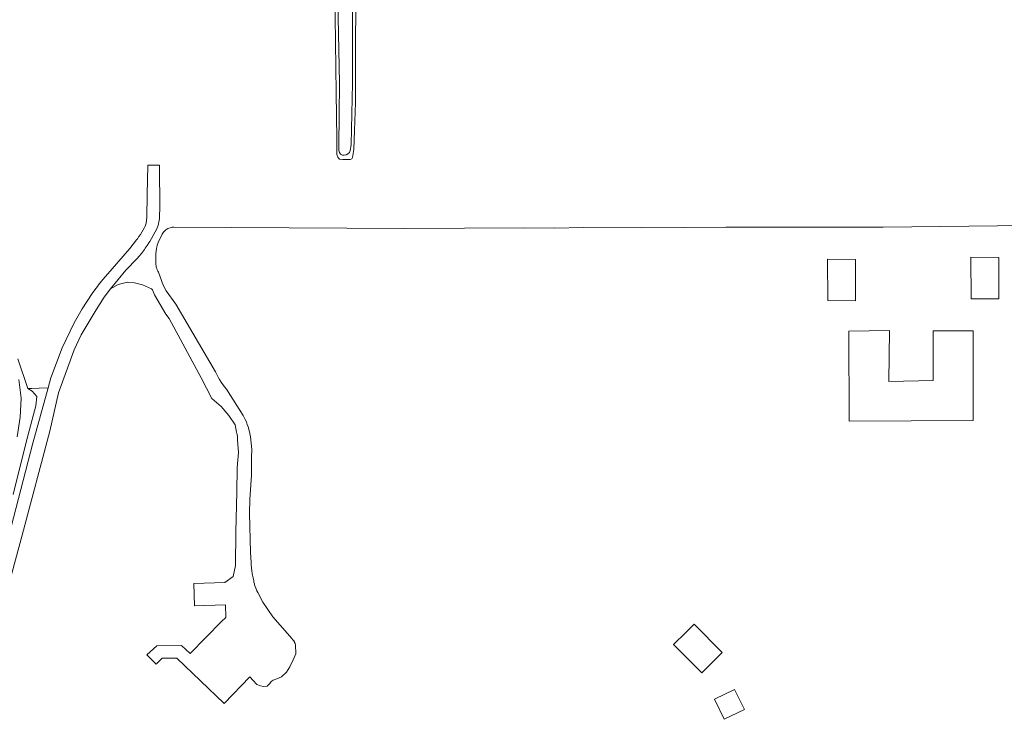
# Model space of a CAD drawing. Header units: metres. Extents: x 140853 to 145288, y 474558 to 480269.
# Tile 122 of 256: x 141550 to 141838, y 478564 to 478769. Entities that reach past the tile are written whole.
import ezdxf

# ---------------------------------------------------------------- set-up
doc = ezdxf.new("R2010")
doc.units = ezdxf.units.M
doc.header["$MEASUREMENT"] = 0
for name, color, linetype, lineweight in [('B-WE-GR-GRAS_KRUIDENRIJK-G', 80, 'Continuous', 18), ('B-WE-GW-WATERGANG_INSTEEK-G', 90, 'Continuous', 18), ('B-WE-OG-TERREIN_ERF-G', 7, 'Continuous', 18), ('B-WE-OG-WATER-G', 130, 'Continuous', 18), ('B-WE-VH-VERHARDING_STRAATBAKSTEEN-G', 252, 'Continuous', 18)]:
    doc.layers.add(name, color=color, linetype=linetype, lineweight=lineweight)

msp = doc.modelspace()

# ---------------------------------------------------------------- linework, layer by layer
at = {"layer": 'B-WE-GR-GRAS_KRUIDENRIJK-G', "ltscale": 0.2, "flags": 128}
msp.add_lwpolyline([(141547.398, 478620.182), (141553.751, 478644.668), (141558.224, 478660.825), (141558.224, 478660.825), (141555.587, 478660.756), (141553.51, 478660.711), (141552.283, 478660.714), (141553.621, 478659.897), (141554.916, 478658.371), (141554.655, 478655.635), (141551.937, 478645.363), (141547.991, 478629.691)], dxfattribs=at)
at = {"layer": 'B-WE-GW-WATERGANG_INSTEEK-G', "ltscale": 0.2, "flags": 128}
for points in [[(141642.1, 478776.976), (141642.522, 478747.24), (141642.68, 478733.715), (141642.756, 478729.113), (141643.004, 478728.345), (141643.273, 478727.964), (141643.512, 478727.808), (141644.489, 478727.68), (141645.541, 478727.702), (141646.594, 478727.724), (141647.088, 478727.887), (141647.353, 478728.326), (141647.673, 478730.652), (141647.929, 478736.203), (141648.15, 478744.391), (141648.166, 478756.047), (141648.294, 478777.78)], [(141647.309, 478773.33), (141647.338, 478750.083), (141646.872, 478732.097), (141646.79, 478731.366), (141646.751, 478730.855), (141646.641, 478730.295), (141646.408, 478729.78), (141645.931, 478729.333), (141645.427, 478729.08), (141644.847, 478728.922), (141644.336, 478728.937), (141643.796, 478729.217), (141643.469, 478729.769), (141643.312, 478730.349), (141643.276, 478730.932), (141643.287, 478731.588), (141643.501, 478750.03), (141643.043, 478774.095)], [(141547.991, 478629.691), (141551.937, 478645.363), (141554.655, 478655.635), (141554.916, 478658.371), (141553.621, 478659.897), (141552.283, 478660.714), (141549.432, 478669.367)], [(141549.635, 478663.306), (141550.376, 478657.85), (141550.091, 478652.27), (141549.179, 478646.516)]]:
    msp.add_lwpolyline(points, dxfattribs=at)
at = {"layer": 'B-WE-OG-TERREIN_ERF-G', "ltscale": 0.2, "flags": 128}
msp.add_lwpolyline([(141861.047, 478708.54), (141802.554, 478707.915), (141756.585, 478707.921), (141731.945, 478707.679), (141715.035, 478707.781), (141706.322, 478707.627), (141697.636, 478707.699), (141662.539, 478707.501), (141595.066, 478707.896), (141594.731, 478707.881), (141594.565, 478707.863), (141594.235, 478707.805), (141593.912, 478707.719), (141593.597, 478707.605), (141593.293, 478707.465), (141593.002, 478707.299), (141592.727, 478707.109), (141592.469, 478706.896), (141592.23, 478706.662), (141592.012, 478706.408), (141591.817, 478706.136), (141591.646, 478705.848), (141590.475, 478703.435), (141590.364, 478703.136), (141590.201, 478702.629), (141590.18, 478702.548), (141590.066, 478702.115), (141589.958, 478701.594), (141589.879, 478701.069), (141589.85, 478700.804), (141589.814, 478700.274), (141589.807, 478700.008), (141589.774, 478697.244), (141589.8, 478696.902), (141589.825, 478696.708), (141589.895, 478696.324), (141589.994, 478695.946), (141590.054, 478695.76), (141590.194, 478695.395), (141590.36, 478695.041), (141590.552, 478694.701), (141591.871, 478690.905), (141592.819, 478689.248), (141595.574, 478685.377), (141597.313, 478682.539), (141607.22, 478665.529), (141607.409, 478665.141), (141607.803, 478664.379), (141608.01, 478664.003), (141608.442, 478663.262), (141608.899, 478662.535), (141609.381, 478661.825), (141609.885, 478661.131), (141610.413, 478660.454), (141615.276, 478652.807), (141615.6, 478652.219), (141615.935, 478651.553), (141616.245, 478650.874), (141616.529, 478650.184), (141616.785, 478649.483), (141617.151, 478647.98), (141617.51, 478646.503), (141617.829, 478642.84), (141617.723, 478640.617), (141617.741, 478635.282), (141617.269, 478628.177), (141617.149, 478624.218), (141617.44, 478612.646), (141617.628, 478609.771), (141617.664, 478609.083), (141617.735, 478608.217), (141617.835, 478607.353), (141617.963, 478606.494), (141618.038, 478606.065), (141618.209, 478605.213), (141618.408, 478604.367), (141618.47, 478604.037), (141618.593, 478603.508), (141618.665, 478603.246), (141618.829, 478602.727), (141619.021, 478602.218), (141619.24, 478601.721), (141619.359, 478601.476), (141619.616, 478600.997), (141621.094, 478598.173), (141624.013, 478593.833), (141629.628, 478587.409), (141629.783, 478587.243), (141629.897, 478587.109), (141630.107, 478586.829), (141630.294, 478586.532), (141630.378, 478586.378), (141630.527, 478586.06), (141630.663, 478585.685), (141630.681, 478583.057), (141629.956, 478581.222), (141628.982, 478579.185), (141627.986, 478577.667), (141626.559, 478576.264), (141625.178, 478575.675), (141624.137, 478575.335), (141623.503, 478574.928), (141623.163, 478574.384), (141622.37, 478573.546), (141621.261, 478573.478), (141620.355, 478573.637), (141619.359, 478574.09), (141618.249, 478575.177), (141617.274, 478576.254), (141609.772, 478568.444), (141595.872, 478581.777), (141591.647, 478581.712), (141589.845, 478580.015), (141587.113, 478582.774), (141590.028, 478585.386), (141597.24, 478585.452), (141599.82, 478583.144), (141608.935, 478592.452), (141610.256, 478593.609), (141610.176, 478597.375), (141601.092, 478597.053), (141600.86, 478603.617), (141609.945, 478603.884), (141612.407, 478605.629), (141613.121, 478608.859), (141613.141, 478618.691), (141613.513, 478630.357), (141613.572, 478637.415), (141613.922, 478641.973), (141613.689, 478645.51), (141613.7, 478645.801), (141613.699, 478646.013), (141613.676, 478646.437), (141613.653, 478646.648), (141613.587, 478647.067), (141613.544, 478647.275), (141613.493, 478647.481), (141613.371, 478647.887), (141612.945, 478650.026), (141611.172, 478652.776), (141608.923, 478655.42), (141606.118, 478657.792), (141603.031, 478663.826), (141593.639, 478681.133), (141592.712, 478682.427), (141589.397, 478688.089), (141588.793, 478689.578), (141588.537, 478689.82), (141585.872, 478691.022), (141583.527, 478691.573), (141581.441, 478691.842), (141578.709, 478691.073), (141576.545, 478689.887), (141574.643, 478687.374), (141572.275, 478683.707), (141567.965, 478676.397), (141565.842, 478671.946), (141561.324, 478659.423), (141558.73, 478648.212), (141550.627, 478617.745), (141543.705, 478592.527)], dxfattribs=at)
for points in [[(141786.366, 478686.386), (141786.261, 478698.491), (141794.467, 478698.467), (141794.432, 478686.298), (141786.366, 478686.386)], [(141828.307, 478686.96), (141828.202, 478699.066), (141836.408, 478699.042), (141836.373, 478686.873), (141828.307, 478686.96)], [(141792.58, 478651.092), (141792.504, 478677.452), (141804.397, 478677.603), (141804.245, 478662.757), (141817.198, 478662.984), (141817.198, 478677.528), (141828.938, 478677.528), (141828.863, 478651.319), (141792.58, 478651.092)], [(141749.486, 478577.436), (141741.269, 478585.731), (141744.829, 478589.257), (141747.283, 478591.688), (141755.499, 478583.394), (141753.046, 478580.961), (141749.486, 478577.436)], [(141756.09, 478563.854), (141753.221, 478569.733), (141759.1, 478572.602), (141761.969, 478566.724), (141756.09, 478563.854)]]:
    msp.add_lwpolyline(points, close=True, dxfattribs=at)
at = {"layer": 'B-WE-OG-WATER-G', "ltscale": 0.2, "flags": 128}
msp.add_lwpolyline([(141549.179, 478646.516), (141550.091, 478652.27), (141550.376, 478657.85), (141549.635, 478663.306)], dxfattribs=at)
at = {"layer": 'B-WE-VH-VERHARDING_STRAATBAKSTEEN-G', "ltscale": 0.2, "flags": 128}
msp.add_lwpolyline([(141543.705, 478592.527), (141550.627, 478617.745), (141558.73, 478648.212), (141561.324, 478659.423), (141565.842, 478671.946), (141567.965, 478676.397), (141572.275, 478683.707), (141574.643, 478687.374), (141576.545, 478689.887), (141580.986, 478695.287), (141584.274, 478698.688), (141584.91, 478699.417), (141585.523, 478700.165), (141585.822, 478700.546), (141586.401, 478701.32), (141586.682, 478701.713), (141587.227, 478702.513), (141587.747, 478703.328), (141587.999, 478703.742), (141588.482, 478704.579), (141590.046, 478707.411), (141590.148, 478707.653), (141590.333, 478708.144), (141590.415, 478708.393), (141590.559, 478708.898), (141590.675, 478709.41), (141590.762, 478709.927), (141590.796, 478710.187), (141590.84, 478710.71), (141590.852, 478710.972), (141590.854, 478711.478), (141590.981, 478713.113), (141590.85, 478725.933), (141590.826, 478726.044), (141587.377, 478726.058), (141587.262, 478717.367), (141587.175, 478710.833), (141586.927, 478709.032), (141586.641, 478708.214), (141586.426, 478707.771), (141586.066, 478707.086), (141585.682, 478706.415), (141585.273, 478705.758), (141584.839, 478705.117), (141584.382, 478704.493), (141584.145, 478704.187), (141582.124, 478701.667), (141574.994, 478693.48), (141574.23, 478692.565), (141573.827, 478692.066), (141573.038, 478691.055), (141572.652, 478690.543), (141571.898, 478689.505), (141571.166, 478688.451), (141568.215, 478683.966), (141565.919, 478679.937), (141562.371, 478672.57), (141559.048, 478663.802), (141558.224, 478660.825), (141553.751, 478644.668), (141547.398, 478620.182)], dxfattribs=at)

doc.saveas('drawing.dxf')
